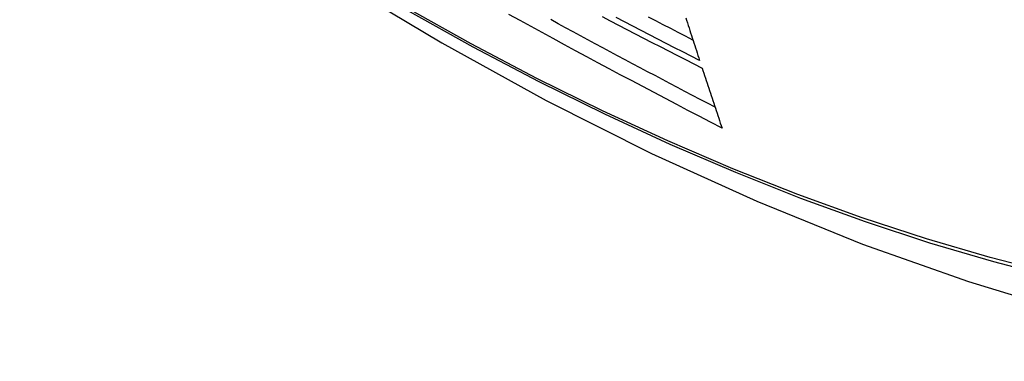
# Model space of a CAD drawing. Header units: inches. Extents: x 581 to 683, y 228 to 312.
# Tile 77 of 104: x 632.546 to 632.913, y 268.522 to 268.649. Entities that reach past the tile are written whole.
import ezdxf

# ---------------------------------------------------------------- set-up
doc = ezdxf.new("R2010")
doc.units = ezdxf.units.IN
doc.header["$MEASUREMENT"] = 0
doc.layers.add('Visible Edges(ANSI)', color=7, linetype='Continuous', lineweight=25)
doc.layers.add('Visible Tangent Edges(ANSI)', color=7, linetype='Continuous', lineweight=25)

msp = doc.modelspace()

# ---------------------------------------------------------------- linework, layer by layer
at = {"layer": 'Visible Edges(ANSI)', "flags": 128}
for points in [[(632.40407, 268.87132), (632.43988, 268.8372), (632.47626, 268.80446), (632.51315, 268.77318), (632.5505, 268.7434), (632.58827, 268.71518), (632.62641, 268.68857), (632.66488, 268.66361), (632.70363, 268.64035), (632.74261, 268.61885), (632.78179, 268.59915), (632.82111, 268.5813), (632.86054, 268.56535), (632.90004, 268.55136), (632.93954, 268.53936), (632.97902, 268.52942), (633.01842, 268.52159)], [(632.80814, 268.60861), (632.8039, 268.61081), (632.79967, 268.61301), (632.79545, 268.61522), (632.79123, 268.61742), (632.78701, 268.61964), (632.7828, 268.62185), (632.7786, 268.62407), (632.7744, 268.6263), (632.77021, 268.62852), (632.76602, 268.63076), (632.76183, 268.63299), (632.75766, 268.63523), (632.7535, 268.63747), (632.74934, 268.63971), (632.74519, 268.64196), (632.74106, 268.64421), (632.73692, 268.64647), (632.7328, 268.64873), (632.72867, 268.65099)], [(632.80554, 268.61639), (632.80273, 268.61786), (632.79993, 268.61932), (632.79712, 268.62079), (632.79432, 268.62226), (632.79153, 268.62373), (632.78873, 268.62521), (632.78594, 268.62668), (632.78315, 268.62816), (632.78036, 268.62964), (632.77757, 268.63112), (632.77479, 268.6326), (632.772, 268.63409), (632.76922, 268.63557), (632.76644, 268.63706), (632.76367, 268.63855), (632.76089, 268.64005), (632.75812, 268.64154), (632.75535, 268.64304), (632.75258, 268.64454), (632.74982, 268.64604), (632.74705, 268.64755), (632.74429, 268.64905)], [(632.76338, 268.65027), (632.76648, 268.64865), (632.76958, 268.64703), (632.77268, 268.64542), (632.77578, 268.64381), (632.77889, 268.6422), (632.782, 268.64059), (632.78511, 268.63899), (632.78823, 268.63738), (632.79134, 268.63578), (632.79446, 268.63419), (632.79759, 268.63259), (632.80071, 268.631)], [(632.79979, 268.63382), (632.79666, 268.63541), (632.79353, 268.63701), (632.79041, 268.6386), (632.78729, 268.6402), (632.78418, 268.6418), (632.78106, 268.6434), (632.77795, 268.64501), (632.77484, 268.64661), (632.77174, 268.64822), (632.76863, 268.64983)], [(632.7973, 268.64145), (632.79453, 268.64287), (632.79176, 268.64429), (632.78899, 268.64572), (632.78622, 268.64714), (632.78346, 268.64857), (632.78069, 268.65)], [(632.79463, 268.64974), (632.79493, 268.6488), (632.79523, 268.64786), (632.79554, 268.64692), (632.79584, 268.64598), (632.79614, 268.64505), (632.79644, 268.64411), (632.79675, 268.64317), (632.79705, 268.64223), (632.79735, 268.6413), (632.79766, 268.64036), (632.79796, 268.63943), (632.79826, 268.63849), (632.79857, 268.63756), (632.79887, 268.63662), (632.79918, 268.63569), (632.79948, 268.63476), (632.79979, 268.63382)], [(632.80071, 268.631), (632.80102, 268.63006), (632.80132, 268.62913), (632.80163, 268.62819), (632.80194, 268.62726), (632.80225, 268.62632), (632.80256, 268.62539), (632.80286, 268.62446), (632.80317, 268.62352), (632.80348, 268.62259), (632.80379, 268.62165), (632.8041, 268.62072), (632.80441, 268.61979), (632.80472, 268.61885), (632.80503, 268.61792), (632.80534, 268.61699), (632.80565, 268.61605), (632.80596, 268.61512), (632.80627, 268.61419), (632.80658, 268.61326), (632.80689, 268.61233), (632.8072, 268.6114), (632.80751, 268.61047), (632.80782, 268.60954), (632.80814, 268.60861)]]:
    msp.add_lwpolyline(points, dxfattribs=at)
at = {"layer": 'Visible Tangent Edges(ANSI)', "flags": 128}
for points in [[(632.40063, 268.87638), (632.42391, 268.85399), (632.44745, 268.83221), (632.47121, 268.81105), (632.49517, 268.79053), (632.5193, 268.7707), (632.54358, 268.75157), (632.56797, 268.73316), (632.59245, 268.71549), (632.61699, 268.69859), (632.64155, 268.68248), (632.66611, 268.66716), (632.69067, 268.65265), (632.71521, 268.63892), (632.73976, 268.626), (632.76427, 268.61388), (632.78873, 268.60258), (632.81311, 268.59212), (632.83737, 268.58251), (632.86151, 268.57374), (632.88553, 268.56582), (632.90939, 268.55877), (632.93308, 268.55258)], [(632.93171, 268.55424), (632.90813, 268.56035), (632.88437, 268.56733), (632.86044, 268.57517), (632.83639, 268.58387), (632.81221, 268.59341), (632.78792, 268.60381), (632.76354, 268.61505), (632.73909, 268.62712), (632.71462, 268.64), (632.69013, 268.65368), (632.66564, 268.66817), (632.64114, 268.68346), (632.61663, 268.69955), (632.59215, 268.71643), (632.56772, 268.73408), (632.54338, 268.75247), (632.51916, 268.77159), (632.49509, 268.79141), (632.47119, 268.81191), (632.44749, 268.83305), (632.42403, 268.85482), (632.40082, 268.87718)]]:
    msp.add_lwpolyline(points, dxfattribs=at)

doc.saveas('drawing.dxf')
